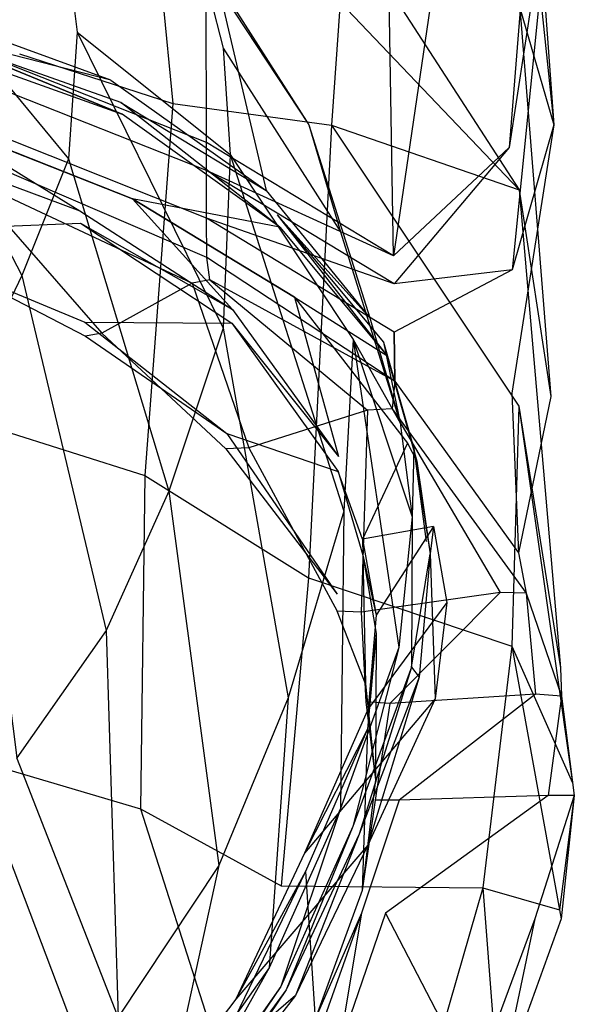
# Model space of a CAD drawing. Extents: x 0 to 0.359, y -0.35 to 0.
# Tile 20 of 21: x 0.281 to 0.359, y -0.221 to -0.081. Entities that reach past the tile are written whole.
import ezdxf

# ---------------------------------------------------------------- set-up
doc = ezdxf.new("R2010")
doc.units = 0
doc.layers.add('L0_URINAL__N_750200__1___REPLAC', color=7, linetype='CONTINUOUS')

msp = doc.modelspace()

# ---------------------------------------------------------------- linework, layer by layer
at = {"layer": 'L0_URINAL__N_750200__1___REPLAC', "color": 8}
for points, invisible_edges in [([(0.306858, -0.019936, 0.584678), (0.275803, -0.016914, 0.597518), (0.275878, -0.086519, 0.591297), (0.306858, -0.019936, 0.584678)], 14), ([(0.307115, -0.098864, 0.57486), (0.306858, -0.019936, 0.584678), (0.275878, -0.086519, 0.591297), (0.307115, -0.098864, 0.57486)], 14), ([(0.332095, -0.023873, 0.565837), (0.306858, -0.019936, 0.584678), (0.307115, -0.098864, 0.57486), (0.332095, -0.023873, 0.565837)], 14), ([(0.347661, -0.020113, 0.546608), (0.332095, -0.023873, 0.565837), (0.333681, -0.114949, 0.552982), (0.347661, -0.020113, 0.546608)], 14), ([(0.347661, -0.020113, 0.546608), (0.333681, -0.114949, 0.552982), (0.350089, -0.099588, 0.532157), (0.347661, -0.020113, 0.546608)], 14), ([(0.35642, -0.020054, 0.518003), (0.347661, -0.020113, 0.546608), (0.350089, -0.099588, 0.532157), (0.35642, -0.020054, 0.518003)], 14), ([(0.35642, -0.020054, 0.518003), (0.350089, -0.099588, 0.532157), (0.356426, -0.058218, 0.511226), (0.35642, -0.020054, 0.518003)], 14), ([(0.333681, -0.114949, 0.552982), (0.332095, -0.023873, 0.565837), (0.307115, -0.098864, 0.57486), (0.333681, -0.114949, 0.552982)], 14), ([(0.351908, -0.032543, 0.452402), (0.356421, -0.096339, 0.504142), (0.351822, -0.051969, 0.445528), (0.351908, -0.032543, 0.452402)], 14), ([(0.351908, -0.032543, 0.452402), (0.356426, -0.058218, 0.511226), (0.356421, -0.096339, 0.504142), (0.351908, -0.032543, 0.452402)], 14), ([(0.351822, -0.051969, 0.445528), (0.356421, -0.096339, 0.504142), (0.351637, -0.079733, 0.440762), (0.351822, -0.051969, 0.445528)], 14), ([(0.356426, -0.058218, 0.511226), (0.350089, -0.099588, 0.532157), (0.350542, -0.116953, 0.528842), (0.356426, -0.058218, 0.511226)], 14), ([(0.356426, -0.058218, 0.511226), (0.350542, -0.116953, 0.528842), (0.356421, -0.096339, 0.504142), (0.356426, -0.058218, 0.511226)], 14), ([(0.293517, -0.09002, 0.540889), (0.265497, -0.079794, 0.557853), (0.287308, -0.061522, 0.542817), (0.293517, -0.09002, 0.540889)], 14), ([(0.287308, -0.061522, 0.542817), (0.30886, -0.07693, 0.517727), (0.293517, -0.09002, 0.540889), (0.287308, -0.061522, 0.542817)], 14), ([(0.280466, -0.064471, 0.315079), (0.300052, -0.070193, 0.343596), (0.280549, -0.086294, 0.314524), (0.280466, -0.064471, 0.315079)], 14), ([(0.300052, -0.070193, 0.343596), (0.302315, -0.093331, 0.345099), (0.280549, -0.086294, 0.314524), (0.300052, -0.070193, 0.343596)], 14), ([(0.300052, -0.070193, 0.343596), (0.326112, -0.078916, 0.393148), (0.302315, -0.093331, 0.345099), (0.300052, -0.070193, 0.343596)], 14), ([(0.328569, -0.070192, 0.393859), (0.351523, -0.105586, 0.437232), (0.326112, -0.078916, 0.393148), (0.328569, -0.070192, 0.393859)], 14), ([(0.328569, -0.070192, 0.393859), (0.351637, -0.079733, 0.440762), (0.351523, -0.105586, 0.437232), (0.328569, -0.070192, 0.393859)], 14), ([(0.263287, -0.071947, 0.312132), (0.262686, -0.083061, 0.301226), (0.287529, -0.101189, 0.354362), (0.263287, -0.071947, 0.312132)], 14), ([(0.287321, -0.071928, 0.389316), (0.263287, -0.071947, 0.312132), (0.288754, -0.083189, 0.375241), (0.287321, -0.071928, 0.389316)], 14), ([(0.263287, -0.071947, 0.312132), (0.287529, -0.101189, 0.354362), (0.288754, -0.083189, 0.375241), (0.263287, -0.071947, 0.312132)], 14), ([(0.306034, -0.07189, 0.467312), (0.287321, -0.071928, 0.389316), (0.309493, -0.085466, 0.450518), (0.306034, -0.07189, 0.467312)], 14), ([(0.287321, -0.071928, 0.389316), (0.288754, -0.083189, 0.375241), (0.309493, -0.085466, 0.450518), (0.287321, -0.071928, 0.389316)], 14), ([(0.306034, -0.07189, 0.467312), (0.321624, -0.096353, 0.490758), (0.30886, -0.07693, 0.517727), (0.306034, -0.07189, 0.467312)], 14), ([(0.306034, -0.07189, 0.467312), (0.309493, -0.085466, 0.450518), (0.321624, -0.096353, 0.490758), (0.306034, -0.07189, 0.467312)], 14), ([(0.30886, -0.07693, 0.517727), (0.315565, -0.105695, 0.518991), (0.293517, -0.09002, 0.540889), (0.30886, -0.07693, 0.517727)], 14), ([(0.30886, -0.07693, 0.517727), (0.321624, -0.096353, 0.490758), (0.315565, -0.105695, 0.518991), (0.30886, -0.07693, 0.517727)], 14), ([(0.326112, -0.078916, 0.393148), (0.324863, -0.096407, 0.39005), (0.302315, -0.093331, 0.345099), (0.326112, -0.078916, 0.393148)], 14), ([(0.326112, -0.078916, 0.393148), (0.351523, -0.105586, 0.437232), (0.324863, -0.096407, 0.39005), (0.326112, -0.078916, 0.393148)], 14), ([(0.293517, -0.09002, 0.540889), (0.266416, -0.083065, 0.558778), (0.265497, -0.079794, 0.557853), (0.293517, -0.09002, 0.540889)], 14), ([(0.351637, -0.079733, 0.440762), (0.356013, -0.134904, 0.500411), (0.351523, -0.105586, 0.437232), (0.351637, -0.079733, 0.440762)], 14), ([(0.351637, -0.079733, 0.440762), (0.356421, -0.096339, 0.504142), (0.356013, -0.134904, 0.500411), (0.351637, -0.079733, 0.440762)], 14), ([(0.262686, -0.083061, 0.301226), (0.257159, -0.094033, 0.295402), (0.280903, -0.117739, 0.33968), (0.262686, -0.083061, 0.301226)], 14), ([(0.262686, -0.083061, 0.301226), (0.280903, -0.117739, 0.33968), (0.287529, -0.101189, 0.354362), (0.262686, -0.083061, 0.301226)], 14), ([(0.266416, -0.083065, 0.558778), (0.295153, -0.094862, 0.540484), (0.266643, -0.084638, 0.557147), (0.266416, -0.083065, 0.558778)], 14), ([(0.295153, -0.094862, 0.540484), (0.266416, -0.083065, 0.558778), (0.294949, -0.093184, 0.541841), (0.295153, -0.094862, 0.540484)], 14), ([(0.294949, -0.093184, 0.541841), (0.266416, -0.083065, 0.558778), (0.293517, -0.09002, 0.540889), (0.294949, -0.093184, 0.541841)], 14), ([(0.288754, -0.083189, 0.375241), (0.287529, -0.101189, 0.354362), (0.309462, -0.125209, 0.400946), (0.288754, -0.083189, 0.375241)], 14), ([(0.288754, -0.083189, 0.375241), (0.310458, -0.100557, 0.431217), (0.309493, -0.085466, 0.450518), (0.288754, -0.083189, 0.375241)], 14), ([(0.288754, -0.083189, 0.375241), (0.309462, -0.125209, 0.400946), (0.310458, -0.100557, 0.431217), (0.288754, -0.083189, 0.375241)], 14), ([(0.266643, -0.084638, 0.557147), (0.295153, -0.094862, 0.540484), (0.268232, -0.09564, 0.545739), (0.266643, -0.084638, 0.557147)], 14), ([(0.280549, -0.086294, 0.314524), (0.302315, -0.093331, 0.345099), (0.274951, -0.138765, 0.30512), (0.280549, -0.086294, 0.314524)], 14), ([(0.307115, -0.098864, 0.57486), (0.275878, -0.086519, 0.591297), (0.275883, -0.090489, 0.590942), (0.307115, -0.098864, 0.57486)], 14), ([(0.309493, -0.085466, 0.450518), (0.310458, -0.100557, 0.431217), (0.326132, -0.111522, 0.472031), (0.309493, -0.085466, 0.450518)], 14), ([(0.309493, -0.085466, 0.450518), (0.326132, -0.111522, 0.472031), (0.321624, -0.096353, 0.490758), (0.309493, -0.085466, 0.450518)], 14), ([(0.307128, -0.102829, 0.574367), (0.307115, -0.098864, 0.57486), (0.275883, -0.090489, 0.590942), (0.307128, -0.102829, 0.574367)], 14), ([(0.307128, -0.102829, 0.574367), (0.275883, -0.090489, 0.590942), (0.275883, -0.097169, 0.590894), (0.307128, -0.102829, 0.574367)], 14), ([(0.293517, -0.09002, 0.540889), (0.315565, -0.105695, 0.518991), (0.294949, -0.093184, 0.541841), (0.293517, -0.09002, 0.540889)], 14), ([(0.302315, -0.093331, 0.345099), (0.298335, -0.146116, 0.334339), (0.274951, -0.138765, 0.30512), (0.302315, -0.093331, 0.345099)], 14), ([(0.317514, -0.110861, 0.518961), (0.295153, -0.094862, 0.540484), (0.294949, -0.093184, 0.541841), (0.317514, -0.110861, 0.518961)], 14), ([(0.317514, -0.110861, 0.518961), (0.294949, -0.093184, 0.541841), (0.317147, -0.109131, 0.520158), (0.317514, -0.110861, 0.518961)], 14), ([(0.294949, -0.093184, 0.541841), (0.315565, -0.105695, 0.518991), (0.317147, -0.109131, 0.520158), (0.294949, -0.093184, 0.541841)], 14), ([(0.302315, -0.093331, 0.345099), (0.324863, -0.096407, 0.39005), (0.298335, -0.146116, 0.334339), (0.302315, -0.093331, 0.345099)], 14), ([(0.257159, -0.094033, 0.295402), (0.273386, -0.13332, 0.325757), (0.280903, -0.117739, 0.33968), (0.257159, -0.094033, 0.295402)], 14), ([(0.296612, -0.106874, 0.530775), (0.268232, -0.09564, 0.545739), (0.295153, -0.094862, 0.540484), (0.296612, -0.106874, 0.530775)], 14), ([(0.317514, -0.110861, 0.518961), (0.296612, -0.106874, 0.530775), (0.295153, -0.094862, 0.540484), (0.317514, -0.110861, 0.518961)], 14), ([(0.268232, -0.09564, 0.545739), (0.289127, -0.108543, 0.529427), (0.262632, -0.097215, 0.544105), (0.268232, -0.09564, 0.545739)], 14), ([(0.268232, -0.09564, 0.545739), (0.296612, -0.106874, 0.530775), (0.289127, -0.108543, 0.529427), (0.268232, -0.09564, 0.545739)], 14), ([(0.324863, -0.096407, 0.39005), (0.321617, -0.160681, 0.376422), (0.298335, -0.146116, 0.334339), (0.324863, -0.096407, 0.39005)], 14), ([(0.321624, -0.096353, 0.490758), (0.330287, -0.123755, 0.492003), (0.315565, -0.105695, 0.518991), (0.321624, -0.096353, 0.490758)], 14), ([(0.324863, -0.096407, 0.39005), (0.351479, -0.136299, 0.432573), (0.321617, -0.160681, 0.376422), (0.324863, -0.096407, 0.39005)], 14), ([(0.321624, -0.096353, 0.490758), (0.326132, -0.111522, 0.472031), (0.330287, -0.123755, 0.492003), (0.321624, -0.096353, 0.490758)], 14), ([(0.324863, -0.096407, 0.39005), (0.351523, -0.105586, 0.437232), (0.351479, -0.136299, 0.432573), (0.324863, -0.096407, 0.39005)], 14), ([(0.356421, -0.096339, 0.504142), (0.350459, -0.134446, 0.526805), (0.356013, -0.134904, 0.500411), (0.356421, -0.096339, 0.504142)], 14), ([(0.356421, -0.096339, 0.504142), (0.350542, -0.116953, 0.528842), (0.350459, -0.134446, 0.526805), (0.356421, -0.096339, 0.504142)], 14), ([(0.262634, -0.098785, 0.545804), (0.262632, -0.097215, 0.544105), (0.289127, -0.108543, 0.529427), (0.262634, -0.098785, 0.545804)], 14), ([(0.30713, -0.109599, 0.574289), (0.275883, -0.097169, 0.590894), (0.275888, -0.101739, 0.590486), (0.30713, -0.109599, 0.574289)], 14), ([(0.30713, -0.109599, 0.574289), (0.307128, -0.102829, 0.574367), (0.275883, -0.097169, 0.590894), (0.30713, -0.109599, 0.574289)], 14), ([(0.262634, -0.098785, 0.545804), (0.289127, -0.108543, 0.529427), (0.289206, -0.110302, 0.531418), (0.262634, -0.098785, 0.545804)], 14), ([(0.262649, -0.111355, 0.559409), (0.262634, -0.098785, 0.545804), (0.289206, -0.110302, 0.531418), (0.262649, -0.111355, 0.559409)], 14), ([(0.307128, -0.102829, 0.574367), (0.333681, -0.114949, 0.552982), (0.307115, -0.098864, 0.57486), (0.307128, -0.102829, 0.574367)], 13), ([(0.310458, -0.100557, 0.431217), (0.309462, -0.125209, 0.400946), (0.326612, -0.151181, 0.424783), (0.310458, -0.100557, 0.431217)], 14), ([(0.310458, -0.100557, 0.431217), (0.327952, -0.126852, 0.452744), (0.326132, -0.111522, 0.472031), (0.310458, -0.100557, 0.431217)], 14), ([(0.310458, -0.100557, 0.431217), (0.326612, -0.151181, 0.424783), (0.327952, -0.126852, 0.452744), (0.310458, -0.100557, 0.431217)], 14), ([(0.350089, -0.099588, 0.532157), (0.333681, -0.114949, 0.552982), (0.33375, -0.118911, 0.552423), (0.350089, -0.099588, 0.532157)], 14), ([(0.350089, -0.099588, 0.532157), (0.33375, -0.118911, 0.552423), (0.350542, -0.116953, 0.528842), (0.350089, -0.099588, 0.532157)], 14), ([(0.307148, -0.115203, 0.573592), (0.275888, -0.101739, 0.590486), (0.275965, -0.105188, 0.590562), (0.307148, -0.115203, 0.573592)], 14), ([(0.307148, -0.115203, 0.573592), (0.30713, -0.109599, 0.574289), (0.275888, -0.101739, 0.590486), (0.307148, -0.115203, 0.573592)], 14), ([(0.287529, -0.101189, 0.354362), (0.280903, -0.117739, 0.33968), (0.301744, -0.148344, 0.377962), (0.287529, -0.101189, 0.354362)], 14), ([(0.287529, -0.101189, 0.354362), (0.301744, -0.148344, 0.377962), (0.309462, -0.125209, 0.400946), (0.287529, -0.101189, 0.354362)], 14), ([(0.333681, -0.114949, 0.552982), (0.307128, -0.102829, 0.574367), (0.33375, -0.118911, 0.552423), (0.333681, -0.114949, 0.552982)], 14), ([(0.30713, -0.109599, 0.574289), (0.33375, -0.118911, 0.552423), (0.307128, -0.102829, 0.574367), (0.30713, -0.109599, 0.574289)], 13), ([(0.27423, -0.105289, 0.584906), (0.264247, -0.113021, 0.566515), (0.292231, -0.125911, 0.553973), (0.27423, -0.105289, 0.584906)], 14), ([(0.275965, -0.105188, 0.590562), (0.27423, -0.105289, 0.584906), (0.305068, -0.118852, 0.568501), (0.275965, -0.105188, 0.590562)], 14), ([(0.27423, -0.105289, 0.584906), (0.292231, -0.125911, 0.553973), (0.305068, -0.118852, 0.568501), (0.27423, -0.105289, 0.584906)], 14), ([(0.275965, -0.105188, 0.590562), (0.305068, -0.118852, 0.568501), (0.307568, -0.118359, 0.573249), (0.275965, -0.105188, 0.590562)], 14), ([(0.307568, -0.118359, 0.573249), (0.307148, -0.115203, 0.573592), (0.275965, -0.105188, 0.590562), (0.307568, -0.118359, 0.573249)], 14), ([(0.315565, -0.105695, 0.518991), (0.330287, -0.123755, 0.492003), (0.317147, -0.109131, 0.520158), (0.315565, -0.105695, 0.518991)], 14), ([(0.351523, -0.105586, 0.437232), (0.357392, -0.173449, 0.50451), (0.351479, -0.136299, 0.432573), (0.351523, -0.105586, 0.437232)], 14), ([(0.351523, -0.105586, 0.437232), (0.356013, -0.134904, 0.500411), (0.357392, -0.173449, 0.50451), (0.351523, -0.105586, 0.437232)], 14), ([(0.296612, -0.106874, 0.530775), (0.310794, -0.122572, 0.510854), (0.289127, -0.108543, 0.529427), (0.296612, -0.106874, 0.530775)], 14), ([(0.296612, -0.106874, 0.530775), (0.319632, -0.120827, 0.512062), (0.310794, -0.122572, 0.510854), (0.296612, -0.106874, 0.530775)], 14), ([(0.319632, -0.120827, 0.512062), (0.296612, -0.106874, 0.530775), (0.317514, -0.110861, 0.518961), (0.319632, -0.120827, 0.512062)], 14), ([(0.289127, -0.108543, 0.529427), (0.310794, -0.122572, 0.510854), (0.289206, -0.110302, 0.531418), (0.289127, -0.108543, 0.529427)], 14), ([(0.262649, -0.111355, 0.559409), (0.289206, -0.110302, 0.531418), (0.289839, -0.124394, 0.547367), (0.262649, -0.111355, 0.559409)], 14), ([(0.289206, -0.110302, 0.531418), (0.310794, -0.122572, 0.510854), (0.310703, -0.124528, 0.513187), (0.289206, -0.110302, 0.531418)], 14), ([(0.289206, -0.110302, 0.531418), (0.310703, -0.124528, 0.513187), (0.289839, -0.124394, 0.547367), (0.289206, -0.110302, 0.531418)], 14), ([(0.333763, -0.125798, 0.552318), (0.30713, -0.109599, 0.574289), (0.307148, -0.115203, 0.573592), (0.333763, -0.125798, 0.552318)], 14), ([(0.33375, -0.118911, 0.552423), (0.30713, -0.109599, 0.574289), (0.333763, -0.125798, 0.552318), (0.33375, -0.118911, 0.552423)], 14), ([(0.317147, -0.109131, 0.520158), (0.332704, -0.129092, 0.49184), (0.317514, -0.110861, 0.518961), (0.317147, -0.109131, 0.520158)], 14), ([(0.317147, -0.109131, 0.520158), (0.332261, -0.127226, 0.492774), (0.332704, -0.129092, 0.49184), (0.317147, -0.109131, 0.520158)], 14), ([(0.317147, -0.109131, 0.520158), (0.330287, -0.123755, 0.492003), (0.332261, -0.127226, 0.492774), (0.317147, -0.109131, 0.520158)], 14), ([(0.262651, -0.113114, 0.561314), (0.262649, -0.111355, 0.559409), (0.289839, -0.124394, 0.547367), (0.262651, -0.113114, 0.561314)], 14), ([(0.317514, -0.110861, 0.518961), (0.332704, -0.129092, 0.49184), (0.319632, -0.120827, 0.512062), (0.317514, -0.110861, 0.518961)], 14), ([(0.327952, -0.126852, 0.452744), (0.334608, -0.138654, 0.475124), (0.326132, -0.111522, 0.472031), (0.327952, -0.126852, 0.452744)], 14), ([(0.326132, -0.111522, 0.472031), (0.334608, -0.138654, 0.475124), (0.330287, -0.123755, 0.492003), (0.326132, -0.111522, 0.472031)], 14), ([(0.264247, -0.113021, 0.566515), (0.262651, -0.113114, 0.561314), (0.289927, -0.126366, 0.549599), (0.264247, -0.113021, 0.566515)], 14), ([(0.262651, -0.113114, 0.561314), (0.289839, -0.124394, 0.547367), (0.289927, -0.126366, 0.549599), (0.262651, -0.113114, 0.561314)], 14), ([(0.264247, -0.113021, 0.566515), (0.289927, -0.126366, 0.549599), (0.292231, -0.125911, 0.553973), (0.264247, -0.113021, 0.566515)], 14), ([(0.333884, -0.132746, 0.551338), (0.307148, -0.115203, 0.573592), (0.307568, -0.118359, 0.573249), (0.333884, -0.132746, 0.551338)], 14), ([(0.333884, -0.132746, 0.551338), (0.333763, -0.125798, 0.552318), (0.307148, -0.115203, 0.573592), (0.333884, -0.132746, 0.551338)], 14), ([(0.350542, -0.116953, 0.528842), (0.33375, -0.118911, 0.552423), (0.333763, -0.125798, 0.552318), (0.350542, -0.116953, 0.528842)], 14), ([(0.350542, -0.116953, 0.528842), (0.333763, -0.125798, 0.552318), (0.350459, -0.134446, 0.526805), (0.350542, -0.116953, 0.528842)], 14), ([(0.280903, -0.117739, 0.33968), (0.273386, -0.13332, 0.325757), (0.292871, -0.168134, 0.358067), (0.280903, -0.117739, 0.33968)], 14), ([(0.280903, -0.117739, 0.33968), (0.292871, -0.168134, 0.358067), (0.301744, -0.148344, 0.377962), (0.280903, -0.117739, 0.33968)], 14), ([(0.307568, -0.118359, 0.573249), (0.305068, -0.118852, 0.568501), (0.329974, -0.136879, 0.547731), (0.307568, -0.118359, 0.573249)], 14), ([(0.307568, -0.118359, 0.573249), (0.329974, -0.136879, 0.547731), (0.333477, -0.136691, 0.550206), (0.307568, -0.118359, 0.573249)], 14), ([(0.333884, -0.132746, 0.551338), (0.307568, -0.118359, 0.573249), (0.333477, -0.136691, 0.550206), (0.333884, -0.132746, 0.551338)], 14), ([(0.305068, -0.118852, 0.568501), (0.292231, -0.125911, 0.553973), (0.313104, -0.142202, 0.536759), (0.305068, -0.118852, 0.568501)], 14), ([(0.305068, -0.118852, 0.568501), (0.313104, -0.142202, 0.536759), (0.329974, -0.136879, 0.547731), (0.305068, -0.118852, 0.568501)], 14), ([(0.319632, -0.120827, 0.512062), (0.325842, -0.143419, 0.484669), (0.310794, -0.122572, 0.510854), (0.319632, -0.120827, 0.512062)], 14), ([(0.319632, -0.120827, 0.512062), (0.335664, -0.141547, 0.485606), (0.325842, -0.143419, 0.484669), (0.319632, -0.120827, 0.512062)], 14), ([(0.319632, -0.120827, 0.512062), (0.332704, -0.129092, 0.49184), (0.335664, -0.141547, 0.485606), (0.319632, -0.120827, 0.512062)], 14), ([(0.310794, -0.122572, 0.510854), (0.325842, -0.143419, 0.484669), (0.310703, -0.124528, 0.513187), (0.310794, -0.122572, 0.510854)], 14), ([(0.289839, -0.124394, 0.547367), (0.309977, -0.140184, 0.531864), (0.289927, -0.126366, 0.549599), (0.289839, -0.124394, 0.547367)], 14), ([(0.289839, -0.124394, 0.547367), (0.310703, -0.124528, 0.513187), (0.309977, -0.140184, 0.531864), (0.289839, -0.124394, 0.547367)], 14), ([(0.330287, -0.123755, 0.492003), (0.334608, -0.138654, 0.475124), (0.332261, -0.127226, 0.492774), (0.330287, -0.123755, 0.492003)], 14), ([(0.309462, -0.125209, 0.400946), (0.301744, -0.148344, 0.377962), (0.318726, -0.177683, 0.400191), (0.309462, -0.125209, 0.400946)], 14), ([(0.309462, -0.125209, 0.400946), (0.318726, -0.177683, 0.400191), (0.326612, -0.151181, 0.424783), (0.309462, -0.125209, 0.400946)], 14), ([(0.310703, -0.124528, 0.513187), (0.325824, -0.14559, 0.487187), (0.309977, -0.140184, 0.531864), (0.310703, -0.124528, 0.513187)], 14), ([(0.310703, -0.124528, 0.513187), (0.325842, -0.143419, 0.484669), (0.325824, -0.14559, 0.487187), (0.310703, -0.124528, 0.513187)], 14), ([(0.333763, -0.125798, 0.552318), (0.333884, -0.132746, 0.551338), (0.350459, -0.134446, 0.526805), (0.333763, -0.125798, 0.552318)], 14), ([(0.292231, -0.125911, 0.553973), (0.289927, -0.126366, 0.549599), (0.309876, -0.142375, 0.534478), (0.292231, -0.125911, 0.553973)], 14), ([(0.289927, -0.126366, 0.549599), (0.309977, -0.140184, 0.531864), (0.309876, -0.142375, 0.534478), (0.289927, -0.126366, 0.549599)], 14), ([(0.292231, -0.125911, 0.553973), (0.309876, -0.142375, 0.534478), (0.313104, -0.142202, 0.536759), (0.292231, -0.125911, 0.553973)], 14), ([(0.327952, -0.126852, 0.452744), (0.326612, -0.151181, 0.424783), (0.334413, -0.17056, 0.440333), (0.327952, -0.126852, 0.452744)], 14), ([(0.334608, -0.138654, 0.475124), (0.327952, -0.126852, 0.452744), (0.336346, -0.151997, 0.459531), (0.334608, -0.138654, 0.475124)], 13), ([(0.327952, -0.126852, 0.452744), (0.334413, -0.17056, 0.440333), (0.336346, -0.151997, 0.459531), (0.327952, -0.126852, 0.452744)], 14), ([(0.332261, -0.127226, 0.492774), (0.337009, -0.144094, 0.475582), (0.332704, -0.129092, 0.49184), (0.332261, -0.127226, 0.492774)], 14), ([(0.332261, -0.127226, 0.492774), (0.33656, -0.142297, 0.475958), (0.337009, -0.144094, 0.475582), (0.332261, -0.127226, 0.492774)], 14), ([(0.332261, -0.127226, 0.492774), (0.334608, -0.138654, 0.475124), (0.33656, -0.142297, 0.475958), (0.332261, -0.127226, 0.492774)], 14), ([(0.332704, -0.129092, 0.49184), (0.337009, -0.144094, 0.475582), (0.335664, -0.141547, 0.485606), (0.332704, -0.129092, 0.49184)], 14), ([(0.333884, -0.132746, 0.551338), (0.333477, -0.136691, 0.550206), (0.351425, -0.157121, 0.52269), (0.333884, -0.132746, 0.551338)], 14), ([(0.333884, -0.132746, 0.551338), (0.351425, -0.157121, 0.52269), (0.350459, -0.134446, 0.526805), (0.333884, -0.132746, 0.551338)], 14), ([(0.273386, -0.13332, 0.325757), (0.280196, -0.186212, 0.341813), (0.292871, -0.168134, 0.358067), (0.273386, -0.13332, 0.325757)], 14), ([(0.350459, -0.134446, 0.526805), (0.351425, -0.157121, 0.52269), (0.356013, -0.134904, 0.500411), (0.350459, -0.134446, 0.526805)], 14), ([(0.356013, -0.134904, 0.500411), (0.351425, -0.157121, 0.52269), (0.357392, -0.173449, 0.50451), (0.356013, -0.134904, 0.500411)], 14), ([(0.329974, -0.136879, 0.547731), (0.313104, -0.142202, 0.536759), (0.329062, -0.165525, 0.51129), (0.329974, -0.136879, 0.547731)], 14), ([(0.351479, -0.136299, 0.432573), (0.350491, -0.170373, 0.4236), (0.321617, -0.160681, 0.376422), (0.351479, -0.136299, 0.432573)], 14), ([(0.329974, -0.136879, 0.547731), (0.329062, -0.165525, 0.51129), (0.348798, -0.162739, 0.518544), (0.329974, -0.136879, 0.547731)], 14), ([(0.333477, -0.136691, 0.550206), (0.329974, -0.136879, 0.547731), (0.348798, -0.162739, 0.518544), (0.333477, -0.136691, 0.550206)], 14), ([(0.333477, -0.136691, 0.550206), (0.348798, -0.162739, 0.518544), (0.352499, -0.162863, 0.519761), (0.333477, -0.136691, 0.550206)], 14), ([(0.333477, -0.136691, 0.550206), (0.352499, -0.162863, 0.519761), (0.351425, -0.157121, 0.52269), (0.333477, -0.136691, 0.550206)], 14), ([(0.351479, -0.136299, 0.432573), (0.359095, -0.18976, 0.487272), (0.350491, -0.170373, 0.4236), (0.351479, -0.136299, 0.432573)], 14), ([(0.351479, -0.136299, 0.432573), (0.357392, -0.173449, 0.50451), (0.359095, -0.18976, 0.487272), (0.351479, -0.136299, 0.432573)], 14), ([(0.274951, -0.138765, 0.30512), (0.298335, -0.146116, 0.334339), (0.273664, -0.18637, 0.298257), (0.274951, -0.138765, 0.30512)], 14), ([(0.334608, -0.138654, 0.475124), (0.336346, -0.151997, 0.459531), (0.33656, -0.142297, 0.475958), (0.334608, -0.138654, 0.475124)], 14), ([(0.309977, -0.140184, 0.531864), (0.325675, -0.162977, 0.507348), (0.309876, -0.142375, 0.534478), (0.309977, -0.140184, 0.531864)], 14), ([(0.309977, -0.140184, 0.531864), (0.325824, -0.14559, 0.487187), (0.325675, -0.162977, 0.507348), (0.309977, -0.140184, 0.531864)], 14), ([(0.313104, -0.142202, 0.536759), (0.309876, -0.142375, 0.534478), (0.325654, -0.16541, 0.51017), (0.313104, -0.142202, 0.536759)], 14), ([(0.309876, -0.142375, 0.534478), (0.325675, -0.162977, 0.507348), (0.325654, -0.16541, 0.51017), (0.309876, -0.142375, 0.534478)], 14), ([(0.313104, -0.142202, 0.536759), (0.325654, -0.16541, 0.51017), (0.329062, -0.165525, 0.51129), (0.313104, -0.142202, 0.536759)], 14), ([(0.335664, -0.141547, 0.485606), (0.329275, -0.155184, 0.473263), (0.325842, -0.143419, 0.484669), (0.335664, -0.141547, 0.485606)], 14), ([(0.339332, -0.153385, 0.473639), (0.329275, -0.155184, 0.473263), (0.335664, -0.141547, 0.485606), (0.339332, -0.153385, 0.473639)], 14), ([(0.335664, -0.141547, 0.485606), (0.337009, -0.144094, 0.475582), (0.339332, -0.153385, 0.473639), (0.335664, -0.141547, 0.485606)], 14), ([(0.33656, -0.142297, 0.475958), (0.336346, -0.151997, 0.459531), (0.338289, -0.155502, 0.460755), (0.33656, -0.142297, 0.475958)], 14), ([(0.33656, -0.142297, 0.475958), (0.338899, -0.157281, 0.460731), (0.337009, -0.144094, 0.475582), (0.33656, -0.142297, 0.475958)], 14), ([(0.33656, -0.142297, 0.475958), (0.338289, -0.155502, 0.460755), (0.338899, -0.157281, 0.460731), (0.33656, -0.142297, 0.475958)], 14), ([(0.329275, -0.155184, 0.473263), (0.325824, -0.14559, 0.487187), (0.325842, -0.143419, 0.484669), (0.329275, -0.155184, 0.473263)], 14), ([(0.337009, -0.144094, 0.475582), (0.338899, -0.157281, 0.460731), (0.339332, -0.153385, 0.473639), (0.337009, -0.144094, 0.475582)], 14), ([(0.298335, -0.146116, 0.334339), (0.29772, -0.193484, 0.326572), (0.273664, -0.18637, 0.298257), (0.298335, -0.146116, 0.334339)], 14), ([(0.298335, -0.146116, 0.334339), (0.321617, -0.160681, 0.376422), (0.29772, -0.193484, 0.326572), (0.298335, -0.146116, 0.334339)], 14), ([(0.325824, -0.14559, 0.487187), (0.32932, -0.157461, 0.475539), (0.325675, -0.162977, 0.507348), (0.325824, -0.14559, 0.487187)], 14), ([(0.325824, -0.14559, 0.487187), (0.329275, -0.155184, 0.473263), (0.32932, -0.157461, 0.475539), (0.325824, -0.14559, 0.487187)], 13), ([(0.301744, -0.148344, 0.377962), (0.292871, -0.168134, 0.358067), (0.308853, -0.201493, 0.378115), (0.301744, -0.148344, 0.377962)], 14), ([(0.301744, -0.148344, 0.377962), (0.308853, -0.201493, 0.378115), (0.318726, -0.177683, 0.400191), (0.301744, -0.148344, 0.377962)], 14), ([(0.326612, -0.151181, 0.424783), (0.318726, -0.177683, 0.400191), (0.32614, -0.193416, 0.420978), (0.326612, -0.151181, 0.424783)], 14), ([(0.326612, -0.151181, 0.424783), (0.32614, -0.193416, 0.420978), (0.334413, -0.17056, 0.440333), (0.326612, -0.151181, 0.424783)], 14), ([(0.336346, -0.151997, 0.459531), (0.334413, -0.17056, 0.440333), (0.336244, -0.173371, 0.442744), (0.336346, -0.151997, 0.459531)], 14), ([(0.336346, -0.151997, 0.459531), (0.336244, -0.173371, 0.442744), (0.338289, -0.155502, 0.460755), (0.336346, -0.151997, 0.459531)], 14), ([(0.339332, -0.153385, 0.473639), (0.331228, -0.165958, 0.460614), (0.329275, -0.155184, 0.473263), (0.339332, -0.153385, 0.473639)], 14), ([(0.339332, -0.153385, 0.473639), (0.341263, -0.164178, 0.460638), (0.331228, -0.165958, 0.460614), (0.339332, -0.153385, 0.473639)], 14), ([(0.339332, -0.153385, 0.473639), (0.338899, -0.157281, 0.460731), (0.341263, -0.164178, 0.460638), (0.339332, -0.153385, 0.473639)], 14), ([(0.329275, -0.155184, 0.473263), (0.331228, -0.165958, 0.460614), (0.32932, -0.157461, 0.475539), (0.329275, -0.155184, 0.473263)], 14), ([(0.336244, -0.173371, 0.442744), (0.338899, -0.157281, 0.460731), (0.338289, -0.155502, 0.460755), (0.336244, -0.173371, 0.442744)], 14), ([(0.32932, -0.157461, 0.475539), (0.329685, -0.175698, 0.493769), (0.325675, -0.162977, 0.507348), (0.32932, -0.157461, 0.475539)], 14), ([(0.32932, -0.157461, 0.475539), (0.331228, -0.165958, 0.460614), (0.331214, -0.168553, 0.462729), (0.32932, -0.157461, 0.475539)], 14), ([(0.32932, -0.157461, 0.475539), (0.331214, -0.168553, 0.462729), (0.329685, -0.175698, 0.493769), (0.32932, -0.157461, 0.475539)], 14), ([(0.338899, -0.157281, 0.460731), (0.336244, -0.173371, 0.442744), (0.337299, -0.174781, 0.443949), (0.338899, -0.157281, 0.460731)], 13), ([(0.338899, -0.157281, 0.460731), (0.337299, -0.174781, 0.443949), (0.339601, -0.177859, 0.446578), (0.338899, -0.157281, 0.460731)], 14), ([(0.338899, -0.157281, 0.460731), (0.339601, -0.177859, 0.446578), (0.341263, -0.164178, 0.460638), (0.338899, -0.157281, 0.460731)], 14), ([(0.351425, -0.157121, 0.52269), (0.352499, -0.162863, 0.519761), (0.357392, -0.173449, 0.50451), (0.351425, -0.157121, 0.52269)], 14), ([(0.321617, -0.160681, 0.376422), (0.317698, -0.204418, 0.358816), (0.29772, -0.193484, 0.326572), (0.321617, -0.160681, 0.376422)], 14), ([(0.321617, -0.160681, 0.376422), (0.350491, -0.170373, 0.4236), (0.317698, -0.204418, 0.358816), (0.321617, -0.160681, 0.376422)], 14), ([(0.329685, -0.175698, 0.493769), (0.325654, -0.16541, 0.51017), (0.325675, -0.162977, 0.507348), (0.329685, -0.175698, 0.493769)], 14), ([(0.348798, -0.162739, 0.518544), (0.329062, -0.165525, 0.51129), (0.333141, -0.17851, 0.497194), (0.348798, -0.162739, 0.518544)], 14), ([(0.348798, -0.162739, 0.518544), (0.333141, -0.17851, 0.497194), (0.353838, -0.177187, 0.502889), (0.348798, -0.162739, 0.518544)], 14), ([(0.352499, -0.162863, 0.519761), (0.348798, -0.162739, 0.518544), (0.353838, -0.177187, 0.502889), (0.352499, -0.162863, 0.519761)], 14), ([(0.352499, -0.162863, 0.519761), (0.353838, -0.177187, 0.502889), (0.357539, -0.177469, 0.503838), (0.352499, -0.162863, 0.519761)], 14), ([(0.352499, -0.162863, 0.519761), (0.357539, -0.177469, 0.503838), (0.357392, -0.173449, 0.50451), (0.352499, -0.162863, 0.519761)], 14), ([(0.341263, -0.164178, 0.460638), (0.339601, -0.177859, 0.446578), (0.330092, -0.179271, 0.447784), (0.341263, -0.164178, 0.460638)], 14), ([(0.341263, -0.164178, 0.460638), (0.330092, -0.179271, 0.447784), (0.331228, -0.165958, 0.460614), (0.341263, -0.164178, 0.460638)], 14), ([(0.329062, -0.165525, 0.51129), (0.325654, -0.16541, 0.51017), (0.329736, -0.17825, 0.496321), (0.329062, -0.165525, 0.51129)], 14), ([(0.325654, -0.16541, 0.51017), (0.329685, -0.175698, 0.493769), (0.329736, -0.17825, 0.496321), (0.325654, -0.16541, 0.51017)], 13), ([(0.329062, -0.165525, 0.51129), (0.329736, -0.17825, 0.496321), (0.333141, -0.17851, 0.497194), (0.329062, -0.165525, 0.51129)], 14), ([(0.331228, -0.165958, 0.460614), (0.330092, -0.179271, 0.447784), (0.331214, -0.168553, 0.462729), (0.331228, -0.165958, 0.460614)], 14), ([(0.292871, -0.168134, 0.358067), (0.280196, -0.186212, 0.341813), (0.294577, -0.223027, 0.359967), (0.292871, -0.168134, 0.358067)], 14), ([(0.292871, -0.168134, 0.358067), (0.294577, -0.223027, 0.359967), (0.308853, -0.201493, 0.378115), (0.292871, -0.168134, 0.358067)], 14), ([(0.331214, -0.168553, 0.462729), (0.331104, -0.189333, 0.479663), (0.329685, -0.175698, 0.493769), (0.331214, -0.168553, 0.462729)], 14), ([(0.331214, -0.168553, 0.462729), (0.330092, -0.179271, 0.447784), (0.329996, -0.182134, 0.44971), (0.331214, -0.168553, 0.462729)], 14), ([(0.331214, -0.168553, 0.462729), (0.329996, -0.182134, 0.44971), (0.331104, -0.189333, 0.479663), (0.331214, -0.168553, 0.462729)], 14), ([(0.350491, -0.170373, 0.4236), (0.346359, -0.204701, 0.409324), (0.317698, -0.204418, 0.358816), (0.350491, -0.170373, 0.4236)], 14), ([(0.350491, -0.170373, 0.4236), (0.357245, -0.207823, 0.470594), (0.346359, -0.204701, 0.409324), (0.350491, -0.170373, 0.4236)], 14), ([(0.350491, -0.170373, 0.4236), (0.359095, -0.18976, 0.487272), (0.357245, -0.207823, 0.470594), (0.350491, -0.170373, 0.4236)], 14), ([(0.334413, -0.17056, 0.440333), (0.32614, -0.193416, 0.420978), (0.327879, -0.19595, 0.423983), (0.334413, -0.17056, 0.440333)], 14), ([(0.334413, -0.17056, 0.440333), (0.327879, -0.19595, 0.423983), (0.336244, -0.173371, 0.442744), (0.334413, -0.17056, 0.440333)], 14), ([(0.336244, -0.173371, 0.442744), (0.327879, -0.19595, 0.423983), (0.328785, -0.197076, 0.426117), (0.336244, -0.173371, 0.442744)], 14), ([(0.336244, -0.173371, 0.442744), (0.328785, -0.197076, 0.426117), (0.337299, -0.174781, 0.443949), (0.336244, -0.173371, 0.442744)], 14), ([(0.357392, -0.173449, 0.50451), (0.357539, -0.177469, 0.503838), (0.359095, -0.18976, 0.487272), (0.357392, -0.173449, 0.50451)], 14), ([(0.337299, -0.174781, 0.443949), (0.328785, -0.197076, 0.426117), (0.330043, -0.19864, 0.429081), (0.337299, -0.174781, 0.443949)], 14), ([(0.329685, -0.175698, 0.493769), (0.331104, -0.189333, 0.479663), (0.329736, -0.17825, 0.496321), (0.329685, -0.175698, 0.493769)], 14), ([(0.337299, -0.174781, 0.443949), (0.330043, -0.19864, 0.429081), (0.339601, -0.177859, 0.446578), (0.337299, -0.174781, 0.443949)], 14), ([(0.353838, -0.177187, 0.502889), (0.333141, -0.17851, 0.497194), (0.33449, -0.192245, 0.48307), (0.353838, -0.177187, 0.502889)], 14), ([(0.353838, -0.177187, 0.502889), (0.33449, -0.192245, 0.48307), (0.355653, -0.191568, 0.487998), (0.353838, -0.177187, 0.502889)], 14), ([(0.357539, -0.177469, 0.503838), (0.353838, -0.177187, 0.502889), (0.355653, -0.191568, 0.487998), (0.357539, -0.177469, 0.503838)], 14), ([(0.357539, -0.177469, 0.503838), (0.355653, -0.191568, 0.487998), (0.359353, -0.191572, 0.489125), (0.357539, -0.177469, 0.503838)], 14), ([(0.357539, -0.177469, 0.503838), (0.359353, -0.191572, 0.489125), (0.359095, -0.18976, 0.487272), (0.357539, -0.177469, 0.503838)], 14), ([(0.318726, -0.177683, 0.400191), (0.308853, -0.201493, 0.378115), (0.315997, -0.216025, 0.401767), (0.318726, -0.177683, 0.400191)], 14), ([(0.318726, -0.177683, 0.400191), (0.315997, -0.216025, 0.401767), (0.32614, -0.193416, 0.420978), (0.318726, -0.177683, 0.400191)], 14), ([(0.339601, -0.177859, 0.446578), (0.330043, -0.19864, 0.429081), (0.321021, -0.199765, 0.431215), (0.339601, -0.177859, 0.446578)], 14), ([(0.339601, -0.177859, 0.446578), (0.321021, -0.199765, 0.431215), (0.330092, -0.179271, 0.447784), (0.339601, -0.177859, 0.446578)], 14), ([(0.333141, -0.17851, 0.497194), (0.329736, -0.17825, 0.496321), (0.331089, -0.192241, 0.482034), (0.333141, -0.17851, 0.497194)], 14), ([(0.329736, -0.17825, 0.496321), (0.331104, -0.189333, 0.479663), (0.331089, -0.192241, 0.482034), (0.329736, -0.17825, 0.496321)], 14), ([(0.333141, -0.17851, 0.497194), (0.331089, -0.192241, 0.482034), (0.33449, -0.192245, 0.48307), (0.333141, -0.17851, 0.497194)], 14), ([(0.330092, -0.179271, 0.447784), (0.321021, -0.199765, 0.431215), (0.329996, -0.182134, 0.44971), (0.330092, -0.179271, 0.447784)], 14), ([(0.329996, -0.182134, 0.44971), (0.321021, -0.199765, 0.431215), (0.32119, -0.202379, 0.433274), (0.329996, -0.182134, 0.44971)], 14), ([(0.329996, -0.182134, 0.44971), (0.32119, -0.202379, 0.433274), (0.329224, -0.205063, 0.465127), (0.329996, -0.182134, 0.44971)], 14), ([(0.329996, -0.182134, 0.44971), (0.329224, -0.205063, 0.465127), (0.331104, -0.189333, 0.479663), (0.329996, -0.182134, 0.44971)], 14), ([(0.273664, -0.18637, 0.298257), (0.287385, -0.222347, 0.309289), (0.265271, -0.216135, 0.286971), (0.273664, -0.18637, 0.298257)], 14), ([(0.273664, -0.18637, 0.298257), (0.29772, -0.193484, 0.326572), (0.287385, -0.222347, 0.309289), (0.273664, -0.18637, 0.298257)], 14), ([(0.294577, -0.223027, 0.359967), (0.280196, -0.186212, 0.341813), (0.276776, -0.241673, 0.345504), (0.294577, -0.223027, 0.359967)], 14), ([(0.331104, -0.189333, 0.479663), (0.329224, -0.205063, 0.465127), (0.331089, -0.192241, 0.482034), (0.331104, -0.189333, 0.479663)], 14), ([(0.359353, -0.191572, 0.489125), (0.357245, -0.207823, 0.470594), (0.359095, -0.18976, 0.487272), (0.359353, -0.191572, 0.489125)], 14), ([(0.33449, -0.192245, 0.48307), (0.331089, -0.192241, 0.482034), (0.329116, -0.208271, 0.467284), (0.33449, -0.192245, 0.48307)], 14), ([(0.331089, -0.192241, 0.482034), (0.329224, -0.205063, 0.465127), (0.329116, -0.208271, 0.467284), (0.331089, -0.192241, 0.482034)], 14), ([(0.33449, -0.192245, 0.48307), (0.329116, -0.208271, 0.467284), (0.332539, -0.208296, 0.468107), (0.33449, -0.192245, 0.48307)], 14), ([(0.355653, -0.191568, 0.487998), (0.332539, -0.208296, 0.468107), (0.35375, -0.209065, 0.471291), (0.355653, -0.191568, 0.487998)], 14), ([(0.355653, -0.191568, 0.487998), (0.33449, -0.192245, 0.48307), (0.332539, -0.208296, 0.468107), (0.355653, -0.191568, 0.487998)], 14), ([(0.359353, -0.191572, 0.489125), (0.355653, -0.191568, 0.487998), (0.35375, -0.209065, 0.471291), (0.359353, -0.191572, 0.489125)], 14), ([(0.359353, -0.191572, 0.489125), (0.35375, -0.209065, 0.471291), (0.357474, -0.209091, 0.472186), (0.359353, -0.191572, 0.489125)], 14), ([(0.357245, -0.207823, 0.470594), (0.359353, -0.191572, 0.489125), (0.357474, -0.209091, 0.472186), (0.357245, -0.207823, 0.470594)], 13), ([(0.29772, -0.193484, 0.326572), (0.309997, -0.231779, 0.345251), (0.287385, -0.222347, 0.309289), (0.29772, -0.193484, 0.326572)], 14), ([(0.29772, -0.193484, 0.326572), (0.317698, -0.204418, 0.358816), (0.309997, -0.231779, 0.345251), (0.29772, -0.193484, 0.326572)], 14), ([(0.32614, -0.193416, 0.420978), (0.315997, -0.216025, 0.401767), (0.317659, -0.218687, 0.404972), (0.32614, -0.193416, 0.420978)], 14), ([(0.32614, -0.193416, 0.420978), (0.317659, -0.218687, 0.404972), (0.327879, -0.19595, 0.423983), (0.32614, -0.193416, 0.420978)], 14), ([(0.327879, -0.19595, 0.423983), (0.317659, -0.218687, 0.404972), (0.318445, -0.219176, 0.407861), (0.327879, -0.19595, 0.423983)], 14), ([(0.327879, -0.19595, 0.423983), (0.318445, -0.219176, 0.407861), (0.328785, -0.197076, 0.426117), (0.327879, -0.19595, 0.423983)], 14), ([(0.328785, -0.197076, 0.426117), (0.318445, -0.219176, 0.407861), (0.31973, -0.219976, 0.412584), (0.328785, -0.197076, 0.426117)], 14), ([(0.328785, -0.197076, 0.426117), (0.31973, -0.219976, 0.412584), (0.330043, -0.19864, 0.429081), (0.328785, -0.197076, 0.426117)], 14), ([(0.330043, -0.19864, 0.429081), (0.31973, -0.219976, 0.412584), (0.311273, -0.220466, 0.415473), (0.330043, -0.19864, 0.429081)], 14), ([(0.330043, -0.19864, 0.429081), (0.311273, -0.220466, 0.415473), (0.321021, -0.199765, 0.431215), (0.330043, -0.19864, 0.429081)], 14), ([(0.321021, -0.199765, 0.431215), (0.311273, -0.220466, 0.415473), (0.32119, -0.202379, 0.433274), (0.321021, -0.199765, 0.431215)], 14), ([(0.308853, -0.201493, 0.378115), (0.294577, -0.223027, 0.359967), (0.301066, -0.237244, 0.385548), (0.308853, -0.201493, 0.378115)], 14), ([(0.308853, -0.201493, 0.378115), (0.301066, -0.237244, 0.385548), (0.315997, -0.216025, 0.401767), (0.308853, -0.201493, 0.378115)], 14), ([(0.32119, -0.202379, 0.433274), (0.311273, -0.220466, 0.415473), (0.311167, -0.223035, 0.417378), (0.32119, -0.202379, 0.433274)], 14), ([(0.32119, -0.202379, 0.433274), (0.311167, -0.223035, 0.417378), (0.322545, -0.223306, 0.449763), (0.32119, -0.202379, 0.433274)], 14), ([(0.32119, -0.202379, 0.433274), (0.322545, -0.223306, 0.449763), (0.329224, -0.205063, 0.465127), (0.32119, -0.202379, 0.433274)], 14), ([(0.317698, -0.204418, 0.358816), (0.346359, -0.204701, 0.409324), (0.309997, -0.231779, 0.345251), (0.317698, -0.204418, 0.358816)], 14), ([(0.346359, -0.204701, 0.409324), (0.337326, -0.236049, 0.39221), (0.309997, -0.231779, 0.345251), (0.346359, -0.204701, 0.409324)], 14), ([(0.329224, -0.205063, 0.465127), (0.322545, -0.223306, 0.449763), (0.329116, -0.208271, 0.467284), (0.329224, -0.205063, 0.465127)], 14), ([(0.346359, -0.204701, 0.409324), (0.348513, -0.232787, 0.450011), (0.337326, -0.236049, 0.39221), (0.346359, -0.204701, 0.409324)], 14), ([(0.346359, -0.204701, 0.409324), (0.357245, -0.207823, 0.470594), (0.348513, -0.232787, 0.450011), (0.346359, -0.204701, 0.409324)], 14), ([(0.329116, -0.208271, 0.467284), (0.322545, -0.223306, 0.449763), (0.322734, -0.226235, 0.45207), (0.329116, -0.208271, 0.467284)], 14), ([(0.325939, -0.227486, 0.451935), (0.329116, -0.208271, 0.467284), (0.322734, -0.226235, 0.45207), (0.325939, -0.227486, 0.451935)], 13), ([(0.329116, -0.208271, 0.467284), (0.325939, -0.227486, 0.451935), (0.332539, -0.208296, 0.468107), (0.329116, -0.208271, 0.467284)], 14), ([(0.357245, -0.207823, 0.470594), (0.357474, -0.209091, 0.472186), (0.348513, -0.232787, 0.450011), (0.357245, -0.207823, 0.470594)], 14), ([(0.345109, -0.232381, 0.451537), (0.332539, -0.208296, 0.468107), (0.325939, -0.227486, 0.451935), (0.345109, -0.232381, 0.451537)], 13), ([(0.332539, -0.208296, 0.468107), (0.345109, -0.232381, 0.451537), (0.35375, -0.209065, 0.471291), (0.332539, -0.208296, 0.468107)], 14), ([(0.348586, -0.233739, 0.45139), (0.35375, -0.209065, 0.471291), (0.345109, -0.232381, 0.451537), (0.348586, -0.233739, 0.45139)], 13), ([(0.357474, -0.209091, 0.472186), (0.348586, -0.233739, 0.45139), (0.348513, -0.232787, 0.450011), (0.357474, -0.209091, 0.472186)], 14), ([(0.35375, -0.209065, 0.471291), (0.348586, -0.233739, 0.45139), (0.357474, -0.209091, 0.472186), (0.35375, -0.209065, 0.471291)], 14), ([(0.287385, -0.222347, 0.309289), (0.258836, -0.236649, 0.283738), (0.265271, -0.216135, 0.286971), (0.287385, -0.222347, 0.309289)], 14), ([(0.315997, -0.216025, 0.401767), (0.301066, -0.237244, 0.385548), (0.302569, -0.240162, 0.388839), (0.315997, -0.216025, 0.401767)], 14), ([(0.315997, -0.216025, 0.401767), (0.302569, -0.240162, 0.388839), (0.317659, -0.218687, 0.404972), (0.315997, -0.216025, 0.401767)], 14), ([(0.317659, -0.218687, 0.404972), (0.302569, -0.240162, 0.388839), (0.303045, -0.240128, 0.392034), (0.317659, -0.218687, 0.404972)], 14), ([(0.317659, -0.218687, 0.404972), (0.303045, -0.240128, 0.392034), (0.318445, -0.219176, 0.407861), (0.317659, -0.218687, 0.404972)], 14), ([(0.318445, -0.219176, 0.407861), (0.303045, -0.240128, 0.392034), (0.304091, -0.240052, 0.399062), (0.318445, -0.219176, 0.407861)], 14), ([(0.318445, -0.219176, 0.407861), (0.304091, -0.240052, 0.399062), (0.31973, -0.219976, 0.412584), (0.318445, -0.219176, 0.407861)], 14), ([(0.31973, -0.219976, 0.412584), (0.304091, -0.240052, 0.399062), (0.29637, -0.240017, 0.402257), (0.31973, -0.219976, 0.412584)], 14), ([(0.31973, -0.219976, 0.412584), (0.29637, -0.240017, 0.402257), (0.311273, -0.220466, 0.415473), (0.31973, -0.219976, 0.412584)], 14), ([(0.311273, -0.220466, 0.415473), (0.29637, -0.240017, 0.402257), (0.311167, -0.223035, 0.417378), (0.311273, -0.220466, 0.415473)], 14)]:
    msp.add_3dface(points, dxfattribs=dict(at, invisible_edges=invisible_edges))

doc.saveas('drawing.dxf')
